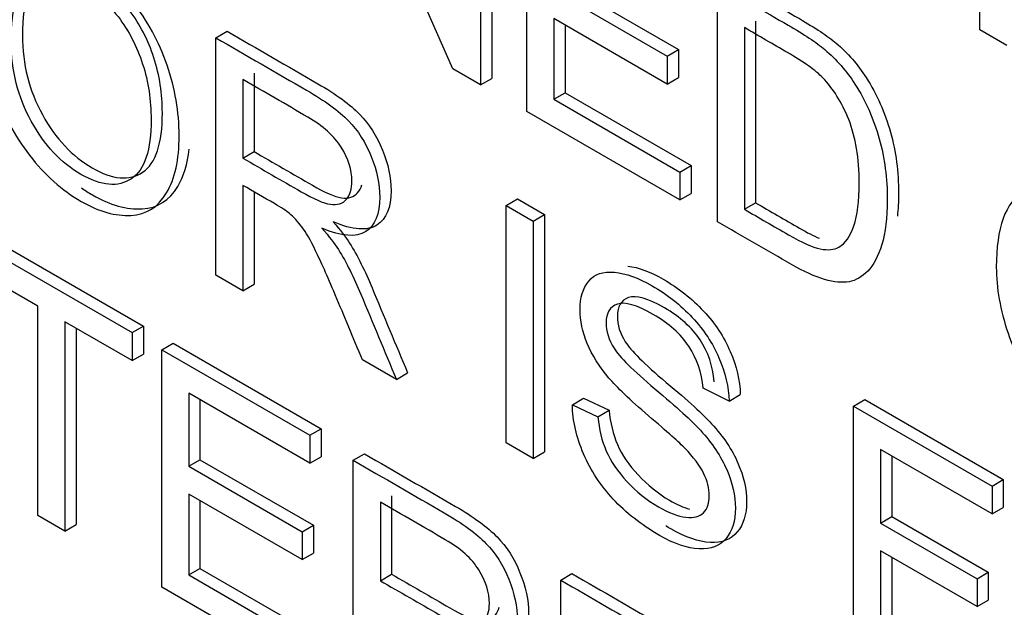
# Model space of a CAD drawing. Header units: inches. Extents: x 1 to 359, y -2 to 239.
# Tile 43 of 64: x 337.22 to 337.53, y 183.35 to 183.535. Entities that reach past the tile are written whole.
import ezdxf

# ---------------------------------------------------------------- set-up
doc = ezdxf.new("R2010")
doc.units = ezdxf.units.IN
doc.header["$MEASUREMENT"] = 0
doc.layers.add('Default', color=7, linetype='Continuous')
doc.layers.add('LAB20180', color=7, linetype='Continuous')

# ---------------------------------------------------------------- blocks, each defined once
blk = doc.blocks.new('SE1')
at = {"layer": 'LAB20180', "color": 7, "linetype": 'Continuous'}
for p, q in [((337.35635, 183.51976), (337.32214, 183.59826)), ((337.36867, 183.59143), (337.36867, 183.51673)), ((337.36513, 183.58938), (337.36513, 183.51469)), ((337.37968, 183.50629), (337.37968, 183.58099)), ((337.5222, 183.53202), (337.5222, 183.56726)), ((337.3882, 183.54436), (337.42388, 183.52376)), ((337.39174, 183.5464), (337.42741, 183.5258)), ((337.43967, 183.47166), (337.43967, 183.54635)), ((337.42388, 183.51497), (337.3882, 183.53556)), ((337.3882, 183.53556), (337.3882, 183.51017)), ((337.45169, 183.53475), (337.45169, 183.4776)), ((337.28181, 183.52953), (337.28535, 183.53157)), ((337.39174, 183.53352), (337.39174, 183.51221)), ((337.44815, 183.53271), (337.44815, 183.47556)), ((337.53072, 183.5271), (337.5222, 183.53202)), ((337.28181, 183.45484), (337.28181, 183.52953)), ((337.42388, 183.52376), (337.42741, 183.5258)), ((337.42741, 183.5258), (337.42741, 183.51701)), ((337.42388, 183.52376), (337.42388, 183.51497)), ((337.36513, 183.51469), (337.35635, 183.51976)), ((337.29029, 183.51638), (337.29029, 183.49169)), ((337.29383, 183.51843), (337.29383, 183.49373)), ((337.36513, 183.51469), (337.36867, 183.51673)), ((337.42388, 183.51497), (337.42741, 183.51701)), ((337.3882, 183.51017), (337.39174, 183.51221)), ((337.3882, 183.51017), (337.42784, 183.48729)), ((337.39174, 183.51221), (337.43137, 183.48933)), ((337.42784, 183.47849), (337.37968, 183.50629)), ((337.29029, 183.49169), (337.29383, 183.49373)), ((337.42784, 183.48729), (337.43137, 183.48933)), ((337.43137, 183.48933), (337.43137, 183.48053)), ((337.42784, 183.48729), (337.42784, 183.47849)), ((337.29029, 183.48309), (337.29029, 183.44994)), ((337.29383, 183.48104), (337.29383, 183.45198)), ((337.37318, 183.47678), (337.37672, 183.47882)), ((337.37672, 183.47882), (337.38524, 183.4739)), ((337.42784, 183.47849), (337.43137, 183.48053)), ((337.37318, 183.40209), (337.37318, 183.47678)), ((337.37318, 183.47678), (337.3817, 183.47186)), ((337.44815, 183.47556), (337.45169, 183.4776)), ((337.3817, 183.47186), (337.38524, 183.4739)), ((337.38524, 183.4739), (337.38524, 183.39921)), ((337.3817, 183.47186), (337.3817, 183.39717)), ((337.20452, 183.46619), (337.25552, 183.43675)), ((337.20805, 183.46824), (337.25905, 183.43879)), ((337.22578, 183.44512), (337.20452, 183.4574)), ((337.29029, 183.44994), (337.28181, 183.45484)), ((337.29029, 183.44994), (337.29383, 183.45198)), ((337.22578, 183.37923), (337.22578, 183.44512)), ((337.25552, 183.42795), (337.2343, 183.4402)), ((337.2343, 183.4402), (337.2343, 183.37431)), ((337.23783, 183.43816), (337.23783, 183.37635)), ((337.25552, 183.43675), (337.25905, 183.43879)), ((337.25905, 183.43879), (337.25905, 183.43)), ((337.25552, 183.43675), (337.25552, 183.42795)), ((337.26481, 183.43138), (337.26835, 183.43342)), ((337.26835, 183.43342), (337.31496, 183.40651)), ((337.25552, 183.42795), (337.25905, 183.43)), ((337.26481, 183.35669), (337.26481, 183.43138)), ((337.26481, 183.43138), (337.31142, 183.40447)), ((337.33862, 183.42204), (337.32795, 183.4282)), ((337.33862, 183.42204), (337.34216, 183.42408)), ((337.31142, 183.39568), (337.27329, 183.41769)), ((337.27329, 183.41769), (337.27329, 183.39473)), ((337.44333, 183.41525), (337.43515, 183.41928)), ((337.44333, 183.41525), (337.44687, 183.4173)), ((337.27683, 183.41565), (337.27683, 183.39677)), ((337.39401, 183.41406), (337.39755, 183.4161)), ((337.39401, 183.41406), (337.40206, 183.41031)), ((337.39755, 183.4161), (337.40559, 183.41235)), ((337.4825, 183.41366), (337.48603, 183.41571)), ((337.4825, 183.33897), (337.4825, 183.41366)), ((337.4825, 183.41366), (337.52609, 183.38849)), ((337.48603, 183.41571), (337.52963, 183.39053)), ((337.40206, 183.41031), (337.40559, 183.41235)), ((337.31142, 183.40447), (337.31496, 183.40651)), ((337.31142, 183.40447), (337.31142, 183.39568)), ((337.31496, 183.40651), (337.31496, 183.39772)), ((337.3817, 183.39717), (337.37318, 183.40209)), ((337.32506, 183.3966), (337.3286, 183.39864)), ((337.3817, 183.39717), (337.38524, 183.39921)), ((337.52609, 183.37975), (337.49102, 183.4)), ((337.49102, 183.4), (337.49102, 183.37684)), ((337.49455, 183.39796), (337.49455, 183.37888)), ((337.27329, 183.39473), (337.27683, 183.39677)), ((337.27329, 183.39473), (337.30897, 183.37413)), ((337.27683, 183.39677), (337.3125, 183.37618)), ((337.31142, 183.39568), (337.31496, 183.39772)), ((337.32506, 183.3219), (337.32506, 183.3966)), ((337.52609, 183.38849), (337.52963, 183.39053)), ((337.52609, 183.38849), (337.52609, 183.37975)), ((337.52963, 183.39053), (337.52963, 183.38179)), ((337.30897, 183.36539), (337.27329, 183.38599)), ((337.27329, 183.38599), (337.27329, 183.36054)), ((337.33712, 183.38547), (337.33712, 183.36077)), ((337.27683, 183.38395), (337.27683, 183.36258)), ((337.33359, 183.38343), (337.33359, 183.35873)), ((337.2343, 183.37431), (337.22578, 183.37923)), ((337.52609, 183.37975), (337.52963, 183.38179)), ((337.2343, 183.37431), (337.23783, 183.37635)), ((337.30897, 183.37413), (337.3125, 183.37618)), ((337.3125, 183.37618), (337.3125, 183.36743)), ((337.49102, 183.37684), (337.49455, 183.37888)), ((337.49102, 183.37684), (337.52136, 183.35932)), ((337.49455, 183.37888), (337.52489, 183.36136)), ((337.30897, 183.37413), (337.30897, 183.36539)), ((337.30897, 183.36539), (337.3125, 183.36743)), ((337.52136, 183.35058), (337.49102, 183.36809)), ((337.49102, 183.36809), (337.49102, 183.33405)), ((337.49455, 183.36605), (337.49455, 183.33609)), ((337.27329, 183.36054), (337.27683, 183.36258)), ((337.27683, 183.36258), (337.31646, 183.3397)), ((337.33359, 183.35873), (337.33712, 183.36077)), ((337.39035, 183.3589), (337.39389, 183.36094)), ((337.52136, 183.35932), (337.52489, 183.36136)), ((337.52489, 183.36136), (337.52489, 183.35262)), ((337.27329, 183.36054), (337.31293, 183.33766)), ((337.39035, 183.28421), (337.39035, 183.3589)), ((337.52136, 183.35932), (337.52136, 183.35058)), ((337.31293, 183.32891), (337.26481, 183.35669)), ((337.52136, 183.35058), (337.52489, 183.35262))]:
    blk.add_line(p, q, dxfattribs=at)
for points, knots in [([(337.2086, 183.53348), (337.2086, 183.5458), (337.21149, 183.55383), (337.21725, 183.55751), (337.223, 183.56117), (337.23038, 183.56046), (337.24544, 183.55177), (337.25078, 183.547), (337.26034, 183.53492), (337.26399, 183.52824), (337.26649, 183.52088), (337.26898, 183.51355), (337.27028, 183.50617), (337.27028, 183.49116), (337.26894, 183.48518), (337.26632, 183.48073), (337.26367, 183.47624), (337.25995, 183.47392), (337.25508, 183.47365), (337.25025, 183.47338), (337.24506, 183.47481), (337.23339, 183.48155), (337.22797, 183.48637), (337.22319, 183.49256), (337.21844, 183.49872), (337.2148, 183.5054), (337.21231, 183.51271), (337.20982, 183.51999), (337.2086, 183.52692), (337.2086, 183.53348)], [0, 0, 0, 0, 0.133385, 0.133385, 0.133385, 0.255879, 0.255879, 0.336574, 0.336574, 0.417268, 0.417268, 0.417268, 0.504865, 0.504865, 0.593629, 0.593629, 0.593629, 0.674434, 0.674434, 0.674434, 0.752821, 0.752821, 0.837841, 0.837841, 0.837841, 0.918243, 0.918243, 0.918243, 1, 1, 1, 1]), ([(337.21743, 183.52814), (337.21743, 183.51919), (337.21954, 183.51087), (337.22789, 183.49571), (337.23309, 183.49017), (337.24579, 183.48284), (337.25108, 183.48237), (337.25526, 183.48518), (337.25941, 183.48797), (337.26145, 183.49422), (337.26145, 183.50982), (337.26059, 183.51564), (337.25879, 183.52121), (337.25699, 183.52675), (337.25444, 183.53172), (337.25104, 183.53616), (337.24759, 183.54068), (337.24377, 183.54414), (337.23348, 183.55008), (337.22832, 183.55062), (337.22397, 183.54836), (337.2196, 183.54609), (337.21743, 183.53937), (337.21743, 183.52814)], [0, 0, 0, 0, 0.118868, 0.118868, 0.237736, 0.237736, 0.359047, 0.359047, 0.359047, 0.498029, 0.498029, 0.585163, 0.585163, 0.585163, 0.663854, 0.663854, 0.663854, 0.742023, 0.742023, 0.854492, 0.854492, 0.854492, 1, 1, 1, 1]), ([(337.22096, 183.53018), (337.22096, 183.54141), (337.22314, 183.54813), (337.2275, 183.55041), (337.23185, 183.55267), (337.23702, 183.55212), (337.2473, 183.54618), (337.25112, 183.54272), (337.25457, 183.5382), (337.25797, 183.53376), (337.26052, 183.52879), (337.26232, 183.52325), (337.26413, 183.51768), (337.26499, 183.51187), (337.26499, 183.49626), (337.26295, 183.49001), (337.25879, 183.48722), (337.25462, 183.48441), (337.24932, 183.48488), (337.23663, 183.49221), (337.23142, 183.49775), (337.22307, 183.51291), (337.22096, 183.52123), (337.22096, 183.53018)], [0, 0, 0, 0, 0.145508, 0.145508, 0.145508, 0.257977, 0.257977, 0.336146, 0.336146, 0.336146, 0.414837, 0.414837, 0.414837, 0.501971, 0.501971, 0.640953, 0.640953, 0.640953, 0.762264, 0.762264, 0.881132, 0.881132, 1, 1, 1, 1]), ([(337.44321, 183.54839), (337.45063, 183.54411), (337.45804, 183.53983), (337.46546, 183.53554), (337.47049, 183.53264), (337.47432, 183.53008), (337.47699, 183.52784), (337.4807, 183.52473), (337.48384, 183.52111), (337.48646, 183.51701), (337.48985, 183.51171), (337.4924, 183.50597), (337.49412, 183.49981), (337.49584, 183.49367), (337.49666, 183.48726), (337.49666, 183.478), (337.49653, 183.4756), (337.49629, 183.4734)], [0, 0, 0, 0, 0.1503528, 0.1503528, 0.1503528, 0.2286734, 0.2286734, 0.2286734, 0.3006634, 0.3006634, 0.3006634, 0.3925467, 0.3925467, 0.3925467, 0.4980701, 0.4980701, 0.5392973, 0.5392973, 0.5392973, 0.5392973]), ([(337.43967, 183.54635), (337.44709, 183.54207), (337.45451, 183.53778), (337.46192, 183.5335), (337.46696, 183.5306), (337.47079, 183.52804), (337.47346, 183.5258), (337.47716, 183.52269), (337.4803, 183.51907), (337.48293, 183.51497), (337.48632, 183.50967), (337.48886, 183.50393), (337.49059, 183.49777), (337.4923, 183.49163), (337.49313, 183.48522), (337.49313, 183.4729), (337.49252, 183.46818), (337.4914, 183.46445), (337.49028, 183.46071), (337.48878, 183.45797), (337.48697, 183.45613), (337.48518, 183.45431), (337.48323, 183.45317), (337.48108, 183.45277), (337.47895, 183.45238), (337.4738, 183.45285), (337.46692, 183.45593), (337.463, 183.45819), (337.45522, 183.46268), (337.44745, 183.46717), (337.43967, 183.47166)], [0, 0, 0, 0, 0.150353, 0.150353, 0.150353, 0.228673, 0.228673, 0.228673, 0.300663, 0.300663, 0.300663, 0.392547, 0.392547, 0.392547, 0.49807, 0.49807, 0.587844, 0.587844, 0.587844, 0.658562, 0.658562, 0.658562, 0.715008, 0.715008, 0.715008, 0.778699, 0.842391, 0.842391, 0.842391, 1, 1, 1, 1]), ([(337.28535, 183.53157), (337.29487, 183.52607), (337.3044, 183.52057), (337.31392, 183.51507), (337.31969, 183.51174), (337.32408, 183.50851), (337.32709, 183.50543), (337.33007, 183.50239), (337.33247, 183.49865), (337.33428, 183.49417), (337.33606, 183.48978), (337.33695, 183.48553), (337.33695, 183.47609), (337.33549, 183.47251), (337.32955, 183.46868), (337.32494, 183.469), (337.31874, 183.47164)], [0, 0, 0, 0, 0.31817, 0.31817, 0.31817, 0.466864, 0.466864, 0.466864, 0.574209, 0.574209, 0.574209, 0.693201, 0.693201, 0.846601, 0.846601, 1, 1, 1, 1]), ([(337.44815, 183.47556), (337.45277, 183.47289), (337.45739, 183.47022), (337.46201, 183.46756), (337.46627, 183.4651), (337.46963, 183.46361), (337.47204, 183.46311), (337.4745, 183.4626), (337.47643, 183.46281), (337.47785, 183.46363), (337.47989, 183.46481), (337.48146, 183.46706), (337.48262, 183.47036), (337.48377, 183.47362), (337.4843, 183.47814), (337.4843, 183.49161), (337.48318, 183.49827), (337.48099, 183.50376), (337.4788, 183.50923), (337.47604, 183.51362), (337.47285, 183.5169), (337.47059, 183.51924), (337.46687, 183.5219), (337.46175, 183.52486), (337.45722, 183.52747), (337.45268, 183.53009), (337.44815, 183.53271)], [0, 0, 0, 0, 0.131803, 0.131803, 0.131803, 0.228168, 0.228168, 0.228168, 0.292591, 0.292591, 0.292591, 0.383822, 0.383822, 0.383822, 0.499066, 0.499066, 0.657779, 0.657779, 0.657779, 0.763771, 0.763771, 0.763771, 0.870637, 0.870637, 0.870637, 1, 1, 1, 1]), ([(337.28181, 183.52953), (337.29134, 183.52403), (337.30086, 183.51853), (337.31039, 183.51303), (337.31616, 183.5097), (337.32055, 183.50647), (337.32356, 183.50339), (337.32653, 183.50035), (337.32894, 183.49661), (337.33074, 183.49213), (337.33252, 183.48774), (337.33341, 183.48349), (337.33341, 183.47404), (337.33195, 183.47047), (337.32601, 183.46664), (337.32141, 183.46696), (337.31521, 183.4696)], [0, 0, 0, 0, 0.31817, 0.31817, 0.31817, 0.466864, 0.466864, 0.466864, 0.574209, 0.574209, 0.574209, 0.693201, 0.693201, 0.846601, 0.846601, 1, 1, 1, 1]), ([(337.29029, 183.49169), (337.29642, 183.48815), (337.30254, 183.48461), (337.30867, 183.48108), (337.31258, 183.47882), (337.31564, 183.4775), (337.31788, 183.47715), (337.32006, 183.47681), (337.32175, 183.47735), (337.32291, 183.47872), (337.32406, 183.48007), (337.32463, 183.482), (337.32463, 183.48796), (337.32351, 183.49149), (337.32128, 183.49507), (337.31906, 183.4986), (337.31555, 183.5018), (337.31073, 183.50458), (337.30392, 183.50852), (337.2971, 183.51245), (337.29029, 183.51638)], [0, 0, 0, 0, 0.228361, 0.228361, 0.228361, 0.344334, 0.344334, 0.344334, 0.424676, 0.424676, 0.424676, 0.499096, 0.499096, 0.606928, 0.606928, 0.606928, 0.746011, 0.746011, 0.746011, 1, 1, 1, 1]), ([(337.23949, 183.48231), (337.24063, 183.48152), (337.2418, 183.48078), (337.24859, 183.47686), (337.25379, 183.47542), (337.25862, 183.47569), (337.26348, 183.47596), (337.2672, 183.47828), (337.26985, 183.48277), (337.2717, 183.4859), (337.27291, 183.4898), (337.27346, 183.49448)], [0.2304369, 0.2304369, 0.2304369, 0.2304369, 0.2471789, 0.2471789, 0.3255659, 0.3255659, 0.3255659, 0.406371, 0.406371, 0.406371, 0.4689218, 0.4689218, 0.4689218, 0.4689218]), ([(337.29383, 183.49373), (337.29995, 183.49019), (337.30608, 183.48665), (337.3122, 183.48312), (337.31612, 183.48086), (337.31917, 183.47954), (337.32141, 183.47919), (337.3236, 183.47885), (337.32529, 183.47939), (337.32645, 183.48076), (337.32703, 183.48144), (337.32746, 183.48227), (337.32775, 183.48324)], [0, 0, 0, 0, 0.2283612, 0.2283612, 0.2283612, 0.3443344, 0.3443344, 0.3443344, 0.4246764, 0.4246764, 0.4246764, 0.4623097, 0.4623097, 0.4623097, 0.4623097]), ([(337.52743, 183.45737), (337.52743, 183.46969), (337.53031, 183.47772), (337.53603, 183.48142), (337.54178, 183.48514), (337.5492, 183.48435), (337.56422, 183.47568), (337.5696, 183.47094), (337.57438, 183.46485), (337.57914, 183.45878), (337.58282, 183.45213), (337.58531, 183.44482), (337.58783, 183.43747), (337.58906, 183.43009), (337.58906, 183.41508), (337.58772, 183.40909), (337.58247, 183.40019), (337.57873, 183.39783), (337.57391, 183.39754), (337.56905, 183.39724), (337.56384, 183.39878), (337.55217, 183.40551), (337.54675, 183.41028), (337.54197, 183.41647), (337.53722, 183.42263), (337.53358, 183.42932), (337.53113, 183.4366), (337.52867, 183.4439), (337.52743, 183.45081), (337.52743, 183.45737)], [0, 0, 0, 0, 0.133288, 0.133288, 0.133288, 0.256521, 0.256521, 0.337119, 0.337119, 0.337119, 0.417249, 0.417249, 0.417249, 0.502221, 0.502221, 0.588326, 0.588326, 0.674431, 0.674431, 0.674431, 0.752879, 0.752879, 0.837964, 0.837964, 0.837964, 0.918255, 0.918255, 0.918255, 1, 1, 1, 1]), ([(337.32795, 183.4282), (337.32509, 183.43503), (337.32224, 183.44187), (337.31938, 183.4487), (337.31691, 183.45462), (337.31482, 183.45923), (337.31323, 183.46254), (337.31162, 183.46588), (337.31017, 183.46833), (337.30759, 183.47171), (337.3063, 183.4731), (337.30497, 183.47427), (337.30404, 183.47508), (337.30243, 183.47608), (337.30023, 183.47735), (337.29692, 183.47926), (337.2936, 183.48118), (337.29029, 183.48309)], [0, 0, 0, 0, 0.307386, 0.307386, 0.307386, 0.515959, 0.515959, 0.515959, 0.616495, 0.616495, 0.717031, 0.717031, 0.717031, 0.808506, 0.808506, 0.808506, 1, 1, 1, 1]), ([(337.45169, 183.4776), (337.45631, 183.47493), (337.46093, 183.47226), (337.46554, 183.4696), (337.46788, 183.46825), (337.46994, 183.4672), (337.47172, 183.46643)], [0, 0, 0, 0, 0.1318028, 0.1318028, 0.1318028, 0.1845456, 0.1845456, 0.1845456, 0.1845456]), ([(337.31521, 183.4696), (337.31749, 183.46699), (337.31917, 183.46478), (337.32037, 183.46289), (337.32296, 183.45883), (337.32524, 183.45407), (337.32743, 183.44882), (337.33117, 183.4399), (337.33489, 183.43097), (337.33862, 183.42204)], [0, 0, 0, 0, 0.15997, 0.15997, 0.15997, 0.453527, 0.453527, 0.453527, 1, 1, 1, 1]), ([(337.31874, 183.47164), (337.32102, 183.46903), (337.3227, 183.46682), (337.32391, 183.46493), (337.3265, 183.46087), (337.32877, 183.45611), (337.33097, 183.45087), (337.3347, 183.44194), (337.33843, 183.43301), (337.34216, 183.42408)], [0, 0, 0, 0, 0.15997, 0.15997, 0.15997, 0.453527, 0.453527, 0.453527, 1, 1, 1, 1]), ([(337.41144, 183.45772), (337.41484, 183.45728), (337.41855, 183.45591), (337.42741, 183.45079), (337.43163, 183.44746), (337.43895, 183.43966), (337.44175, 183.43541), (337.44368, 183.43086), (337.44565, 183.42624), (337.44674, 183.42169), (337.44687, 183.4173)], [0.7304947, 0.7304947, 0.7304947, 0.7304947, 0.7923876, 0.7923876, 0.8647171, 0.8647171, 0.9370466, 0.9370466, 0.9370466, 1, 1, 1, 1]), ([(337.40206, 183.41031), (337.4024, 183.40633), (337.40331, 183.40273), (337.40468, 183.3995), (337.40605, 183.39629), (337.40826, 183.39307), (337.41118, 183.38993), (337.41416, 183.38675), (337.41742, 183.3841), (337.42435, 183.38009), (337.42724, 183.37898), (337.42973, 183.37868), (337.43221, 183.37838), (337.43408, 183.37885), (337.43528, 183.38009), (337.43651, 183.38136), (337.43709, 183.38318), (337.43709, 183.3878), (337.43653, 183.39011), (337.43412, 183.39498), (337.43214, 183.39761), (337.42947, 183.40035), (337.42776, 183.4021), (337.42392, 183.40554), (337.41204, 183.41568), (337.40791, 183.4196), (337.40554, 183.42246), (337.40252, 183.42611), (337.40021, 183.42972), (337.3987, 183.43337), (337.39721, 183.43697), (337.39642, 183.44055), (337.39642, 183.44776), (337.39737, 183.45074), (337.39917, 183.45297), (337.40099, 183.45523), (337.40374, 183.4561), (337.40727, 183.45576), (337.41083, 183.4554), (337.41475, 183.45402), (337.42388, 183.44875), (337.4281, 183.44542), (337.43541, 183.43762), (337.43821, 183.43337), (337.44015, 183.42882), (337.44212, 183.4242), (337.4432, 183.41965), (337.44333, 183.41525)], [0, 0, 0, 0, 0.049902, 0.049902, 0.049902, 0.098615, 0.098615, 0.098615, 0.157139, 0.157139, 0.209466, 0.209466, 0.209466, 0.249984, 0.249984, 0.249984, 0.285794, 0.285794, 0.322383, 0.322383, 0.358973, 0.358973, 0.358973, 0.432052, 0.432052, 0.505131, 0.505131, 0.505131, 0.55897, 0.55897, 0.55897, 0.609498, 0.609498, 0.665152, 0.665152, 0.665152, 0.726574, 0.726574, 0.726574, 0.792388, 0.792388, 0.864717, 0.864717, 0.937047, 0.937047, 0.937047, 1, 1, 1, 1]), ([(337.43869, 183.42132), (337.43822, 183.42627), (337.43675, 183.43064), (337.43167, 183.43834), (337.42793, 183.4417), (337.41782, 183.44754), (337.41407, 183.4486), (337.40934, 183.44696), (337.40818, 183.445), (337.40818, 183.43924), (337.40899, 183.43653), (337.41067, 183.43387), (337.41235, 183.43122), (337.41661, 183.42691), (337.42354, 183.42112), (337.43048, 183.41533), (337.4352, 183.41096), (337.43783, 183.4081), (337.4416, 183.404), (337.44437, 183.3998), (337.44614, 183.3957), (337.44791, 183.39157), (337.44885, 183.38753), (337.44885, 183.37958), (337.44786, 183.37642), (337.44592, 183.37406), (337.44395, 183.37166), (337.4411, 183.37058), (337.43744, 183.37076), (337.43375, 183.37093), (337.42961, 183.37235), (337.42446, 183.37532), (337.42392, 183.37564), (337.4234, 183.37596)], [0, 0, 0, 0, 0.0567581, 0.0567581, 0.1135162, 0.1135162, 0.1727421, 0.1727421, 0.2319679, 0.2319679, 0.2835517, 0.2835517, 0.2835517, 0.3637941, 0.3637941, 0.3637941, 0.4506396, 0.4506396, 0.4506396, 0.5132984, 0.5132984, 0.5132984, 0.5715002, 0.5715002, 0.6297021, 0.6297021, 0.6297021, 0.695096, 0.695096, 0.695096, 0.7666649, 0.7666649, 0.7751119, 0.7751119, 0.7751119, 0.7751119]), ([(337.43515, 183.41928), (337.43468, 183.42422), (337.43322, 183.4286), (337.42814, 183.4363), (337.42439, 183.43965), (337.41428, 183.44549), (337.41054, 183.44656), (337.4058, 183.44492), (337.40464, 183.44296), (337.40464, 183.4372), (337.40546, 183.43449), (337.40714, 183.43183), (337.40881, 183.42917), (337.41308, 183.42487), (337.42, 183.41908), (337.42694, 183.41328), (337.43167, 183.40892), (337.43429, 183.40606), (337.43806, 183.40196), (337.44083, 183.39776), (337.4426, 183.39366), (337.44438, 183.38953), (337.44531, 183.38549), (337.44531, 183.37754), (337.44432, 183.37438), (337.44238, 183.37202), (337.44042, 183.36962), (337.43756, 183.36854), (337.43391, 183.36871), (337.43021, 183.36889), (337.42607, 183.3703), (337.41566, 183.37632), (337.41075, 183.38014), (337.40684, 183.38439), (337.4029, 183.38866), (337.39978, 183.39339), (337.39754, 183.39861), (337.39528, 183.40387), (337.3941, 183.40904), (337.39401, 183.41406)], [0, 0, 0, 0, 0.056758, 0.056758, 0.113516, 0.113516, 0.172742, 0.172742, 0.231968, 0.231968, 0.283552, 0.283552, 0.283552, 0.363794, 0.363794, 0.363794, 0.45064, 0.45064, 0.45064, 0.513298, 0.513298, 0.513298, 0.5715, 0.5715, 0.629702, 0.629702, 0.629702, 0.695096, 0.695096, 0.695096, 0.766665, 0.766665, 0.856962, 0.856962, 0.856962, 0.928214, 0.928214, 0.928214, 1, 1, 1, 1]), ([(337.40559, 183.41235), (337.40594, 183.40838), (337.40684, 183.40477), (337.40822, 183.40154), (337.40959, 183.39833), (337.41179, 183.39511), (337.41472, 183.39198), (337.4177, 183.38879), (337.42096, 183.38614), (337.42688, 183.38271), (337.42897, 183.38178), (337.43086, 183.38122)], [0, 0, 0, 0, 0.0499021, 0.0499021, 0.0499021, 0.0986153, 0.0986153, 0.0986153, 0.157139, 0.157139, 0.1934314, 0.1934314, 0.1934314, 0.1934314]), ([(337.3286, 183.39864), (337.33814, 183.39313), (337.34768, 183.38762), (337.35722, 183.38211), (337.36299, 183.37878), (337.36733, 183.37558), (337.37336, 183.36942), (337.37573, 183.36571), (337.37753, 183.36124), (337.37932, 183.35682), (337.38024, 183.35252), (337.38024, 183.34313), (337.37874, 183.33957), (337.37577, 183.33766), (337.37278, 183.33573), (337.36824, 183.33605), (337.362, 183.33866)], [0, 0, 0, 0, 0.318493, 0.318493, 0.318493, 0.446224, 0.446224, 0.573954, 0.573954, 0.573954, 0.684812, 0.684812, 0.829469, 0.829469, 0.829469, 1, 1, 1, 1]), ([(337.32506, 183.3966), (337.3346, 183.39109), (337.34414, 183.38558), (337.35368, 183.38007), (337.35945, 183.37674), (337.3638, 183.37354), (337.36982, 183.36738), (337.37219, 183.36367), (337.374, 183.3592), (337.37579, 183.35478), (337.37671, 183.35048), (337.37671, 183.34109), (337.3752, 183.33753), (337.37223, 183.33562), (337.36924, 183.33369), (337.3647, 183.334), (337.35846, 183.33661)], [0, 0, 0, 0, 0.318493, 0.318493, 0.318493, 0.446224, 0.446224, 0.573954, 0.573954, 0.573954, 0.684812, 0.684812, 0.829469, 0.829469, 0.829469, 1, 1, 1, 1]), ([(337.33359, 183.35873), (337.33971, 183.35519), (337.34584, 183.35166), (337.35196, 183.34812), (337.35588, 183.34586), (337.35893, 183.34454), (337.36113, 183.34422), (337.36331, 183.3439), (337.365, 183.34437), (337.36616, 183.34578), (337.36731, 183.34718), (337.36789, 183.34906), (337.36789, 183.35503), (337.36677, 183.35855), (337.36457, 183.36211), (337.36235, 183.3657), (337.35881, 183.36887), (337.35403, 183.37162), (337.34721, 183.37556), (337.3404, 183.37949), (337.33359, 183.38343)], [0, 0, 0, 0, 0.228533, 0.228533, 0.228533, 0.344075, 0.344075, 0.344075, 0.424516, 0.424516, 0.424516, 0.498851, 0.498851, 0.60656, 0.60656, 0.60656, 0.745734, 0.745734, 0.745734, 1, 1, 1, 1]), ([(337.33712, 183.36077), (337.34325, 183.35723), (337.34937, 183.3537), (337.3555, 183.35016), (337.35941, 183.3479), (337.36247, 183.34658), (337.36466, 183.34626), (337.36685, 183.34594), (337.36854, 183.34641), (337.3697, 183.34782), (337.37029, 183.34854), (337.37072, 183.34938), (337.37101, 183.35036)], [0, 0, 0, 0, 0.2285335, 0.2285335, 0.2285335, 0.3440753, 0.3440753, 0.3440753, 0.4245158, 0.4245158, 0.4245158, 0.4626404, 0.4626404, 0.4626404, 0.4626404]), ([(337.39389, 183.36094), (337.40343, 183.35544), (337.41297, 183.34993), (337.42251, 183.34442), (337.42827, 183.34109), (337.43262, 183.33788), (337.43865, 183.33172), (337.44101, 183.32802), (337.44282, 183.32355), (337.44461, 183.31912), (337.44549, 183.31485), (337.44549, 183.30546), (337.44403, 183.30188), (337.44106, 183.29997), (337.43807, 183.29804), (337.43348, 183.29838), (337.42728, 183.30096)], [0, 0, 0, 0, 0.318597, 0.318597, 0.318597, 0.446369, 0.446369, 0.574141, 0.574141, 0.574141, 0.684906, 0.684906, 0.829441, 0.829441, 0.829441, 1, 1, 1, 1]), ([(337.39035, 183.3589), (337.39989, 183.35339), (337.40943, 183.34789), (337.41897, 183.34238), (337.42474, 183.33905), (337.42909, 183.33584), (337.43511, 183.32968), (337.43748, 183.32598), (337.43929, 183.32151), (337.44107, 183.31708), (337.44195, 183.31281), (337.44195, 183.30342), (337.44049, 183.29984), (337.43752, 183.29793), (337.43453, 183.296), (337.42995, 183.29634), (337.42375, 183.29892)], [0, 0, 0, 0, 0.318597, 0.318597, 0.318597, 0.446369, 0.446369, 0.574141, 0.574141, 0.574141, 0.684906, 0.684906, 0.829441, 0.829441, 0.829441, 1, 1, 1, 1])]:
    blk.add_open_spline(points, degree=3, knots=knots, dxfattribs=at)

msp = doc.modelspace()

# ---------------------------------------------------------------- block references
at = {"layer": 'Default'}
msp.add_blockref('SE1', (0, 0), dxfattribs=at)

doc.saveas('drawing.dxf')
